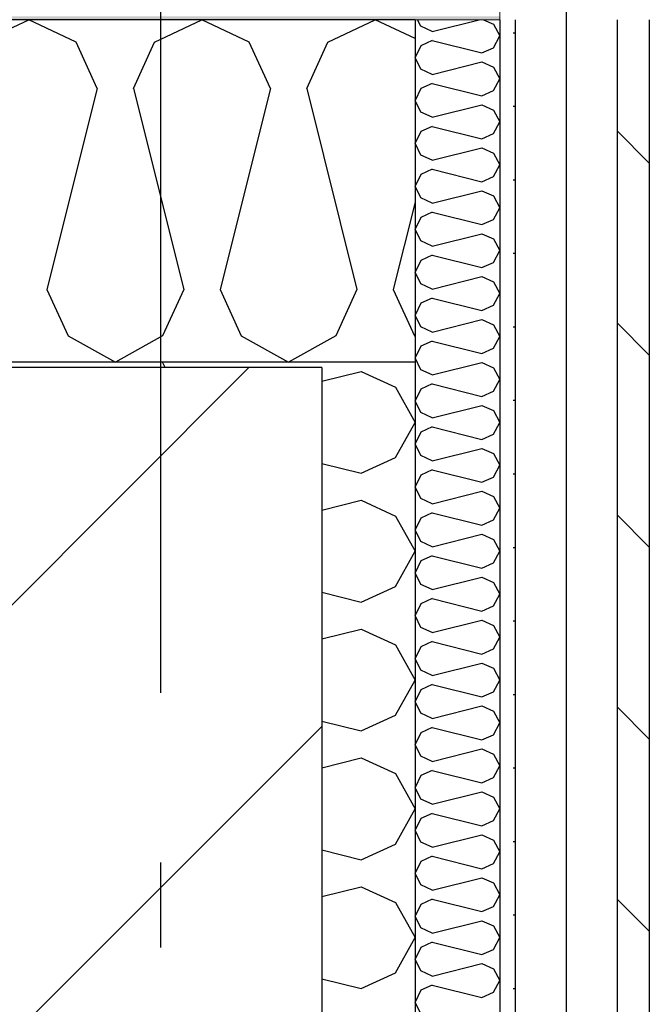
# Model space of a CAD drawing. Header units: millimetres. Extents: x -8544 to 51179, y -2070 to 13050.
# Tile 73 of 168: x 11934 to 12305, y 10166 to 10746. Entities that reach past the tile are written whole.
import ezdxf
from ezdxf.enums import TextEntityAlignment as Align

# ---------------------------------------------------------------- set-up
doc = ezdxf.new("R2010")
doc.units = ezdxf.units.MM
doc.header["$LTSCALE"] = 0.5
doc.header["$MEASUREMENT"] = 0
for name, pattern in [('Akselinje', [1500, 1000, -200, 100, -200]), ('PLINE', [0]), ('Wipeout_Contour', [2000, 0, -2000])]:
    doc.linetypes.add(name, pattern=pattern)
for name, color, linetype in [('223- Bjelker', 7, 'Continuous'), ('223- Bjelker (Skravur)', 7, 'Continuous'), ('232- Ikke-bærende yttervegger', 7, 'Continuous'), ('232- Ikke-bærende yttervegger (Skravur)', 7, 'Continuous'), ('232- Ikke-bærende yttervegger (Skravur)(Nye konstruksjoner)', 7, 'Continuous'), ('232- Ikke-bærende yttervegger(Nye konstruksjoner)', 7, 'Continuous'), ('235- Utvendig kledning og overflate (Skravur)(Nye konstruksjoner)', 7, 'Continuous'), ('235- Utvendig kledning og overflate(Nye konstruksjoner)', 7, 'Continuous'), ('261- Primærkonstruksjon (tak)', 7, 'Continuous'), ('261- Primærkonstruksjon (tak) (Skravur)', 7, 'Continuous'), ('262- Taktekking (Skravur)(Nye konstruksjoner)', 7, 'Continuous'), ('82-- Modullinjer', 7, 'Continuous')]:
    doc.layers.add(name, color=color, linetype=linetype)
doc.layers.add('262- Taktekking(Nye konstruksjoner)', color=7, linetype='Continuous', lineweight=0)
doc.styles.add('GENERATED_STYLE_1', font='arial.ttf')
pattern_1 = [(0, (0, 0), (0, 43.30127), [0, -25]), (0, (12.5, 21.65), (0, 43.30127), [0, -25])]

# ---------------------------------------------------------------- blocks, each defined once
blk = doc.blocks.new('*X3')
at = {"layer": '261- Primærkonstruksjon (tak) (Skravur)', "linetype": 'PLINE'}
for p, q in [((11911.4, 10733.26), (11939.26, 10746.45)), ((11967.13, 10733.26), (11939.26, 10746.45)), ((12013.44, 10733.26), (12041.31, 10746.45)), ((12069.17, 10733.26), (12041.31, 10746.45)), ((12115.48, 10733.26), (12143.35, 10746.45)), ((12166.93, 10735.29), (12143.35, 10746.45)), ((11979.57, 10705.94), (11967.13, 10733.26)), ((12001, 10705.94), (12013.44, 10733.26)), ((12081.61, 10705.94), (12069.17, 10733.26)), ((12103.05, 10705.94), (12115.48, 10733.26)), ((11979.57, 10705.94), (11949.98, 10587.6)), ((12001, 10705.94), (12030.59, 10587.6)), ((12081.61, 10705.94), (12052.03, 10587.6)), ((12103.05, 10705.94), (12132.63, 10587.6)), ((12166.93, 10639.03), (12154.07, 10587.6)), ((11949.98, 10587.6), (11962.42, 10560.28)), ((12030.59, 10587.6), (12018.15, 10560.28)), ((12052.03, 10587.6), (12064.46, 10560.28)), ((12132.63, 10587.6), (12120.2, 10560.28)), ((12154.07, 10587.6), (12166.51, 10560.28)), ((11962.42, 10560.28), (11990.28, 10544.72)), ((12018.15, 10560.28), (11990.28, 10544.72)), ((12064.46, 10560.28), (12092.33, 10544.72)), ((12120.2, 10560.28), (12092.33, 10544.72)), ((12166.51, 10560.28), (12166.93, 10560.04))]:
    blk.add_line(p, q, dxfattribs=at)
blk = doc.blocks.new('*X8')
at = {"layer": '232- Ikke-bærende yttervegger (Skravur)', "linetype": 'PLINE'}
for p, q in [((12019.54, 10541.65), (12018.09, 10544.72)), ((12111.93, 10533.43), (12135.04, 10539.21)), ((12135.04, 10539.21), (12155.36, 10529.96)), ((12155.36, 10529.96), (12166.93, 10509.24)), ((12155.36, 10488.52), (12166.93, 10509.24)), ((12135.04, 10479.27), (12155.36, 10488.52)), ((12111.93, 10485.05), (12135.04, 10479.27)), ((12111.93, 10457.55), (12135.04, 10463.33)), ((12135.04, 10463.33), (12155.36, 10454.08)), ((12155.36, 10454.08), (12166.93, 10433.36)), ((12155.36, 10412.64), (12166.93, 10433.36)), ((12135.04, 10403.39), (12155.36, 10412.64)), ((12111.93, 10409.17), (12135.04, 10403.39)), ((12111.93, 10381.67), (12135.04, 10387.45)), ((12135.04, 10387.45), (12155.36, 10378.2)), ((12155.36, 10378.2), (12166.93, 10357.48)), ((12155.36, 10336.76), (12166.93, 10357.48)), ((12135.04, 10327.51), (12155.36, 10336.76)), ((12111.93, 10333.29), (12135.04, 10327.51)), ((12111.93, 10305.79), (12135.04, 10311.57)), ((12135.04, 10311.57), (12155.36, 10302.32)), ((12155.36, 10302.32), (12166.93, 10281.6)), ((12155.36, 10260.88), (12166.93, 10281.6)), ((12135.04, 10251.63), (12155.36, 10260.88)), ((12111.93, 10257.41), (12135.04, 10251.63)), ((12111.93, 10229.91), (12135.04, 10235.69)), ((12135.04, 10235.69), (12155.36, 10226.44)), ((12155.36, 10226.44), (12166.93, 10205.72)), ((12155.36, 10185), (12166.93, 10205.72)), ((12135.04, 10175.75), (12155.36, 10185)), ((12111.93, 10181.53), (12135.04, 10175.75))]:
    blk.add_line(p, q, dxfattribs=at)
blk = doc.blocks.new('*X80')
at = {"layer": '232- Ikke-bærende yttervegger (Skravur)(Nye konstruksjoner)', "linetype": 'PLINE'}
for p, q in [((12170.2, 10742.61), (12168.38, 10746.45)), ((12176.97, 10739.53), (12170.2, 10742.61)), ((12176.97, 10739.53), (12204.64, 10746.45)), ((12207.21, 10746.45), (12213.07, 10743.78)), ((12213.07, 10743.78), (12216.93, 10736.88)), ((12213.07, 10729.97), (12216.93, 10736.88)), ((12170.2, 10731.14), (12166.93, 10724.23)), ((12176.97, 10734.22), (12170.2, 10731.14)), ((12176.97, 10734.22), (12206.3, 10726.89)), ((12206.3, 10726.89), (12213.07, 10729.97)), ((12170.2, 10717.32), (12166.93, 10724.23)), ((12176.97, 10714.24), (12206.3, 10721.57)), ((12206.3, 10721.57), (12213.07, 10718.49)), ((12213.07, 10718.49), (12216.93, 10711.58)), ((12176.97, 10714.24), (12170.2, 10717.32)), ((12176.97, 10708.93), (12170.2, 10705.84)), ((12176.97, 10708.93), (12206.3, 10701.59)), ((12213.07, 10704.68), (12216.93, 10711.58)), ((12170.2, 10705.84), (12166.93, 10698.94)), ((12206.3, 10701.59), (12213.07, 10704.68)), ((12170.2, 10692.03), (12166.93, 10698.94)), ((12176.97, 10688.95), (12206.3, 10696.28)), ((12206.3, 10696.28), (12213.07, 10693.2)), ((12176.97, 10688.95), (12170.2, 10692.03)), ((12213.07, 10693.2), (12216.93, 10686.29)), ((12176.97, 10683.63), (12170.2, 10680.55)), ((12176.97, 10683.63), (12206.3, 10676.3)), ((12213.07, 10679.38), (12216.93, 10686.29)), ((12170.2, 10680.55), (12166.93, 10673.64)), ((12206.3, 10676.3), (12213.07, 10679.38)), ((12170.2, 10666.74), (12166.93, 10673.64)), ((12176.97, 10663.65), (12170.2, 10666.74)), ((12176.97, 10663.65), (12206.3, 10670.99)), ((12206.3, 10670.99), (12213.07, 10667.9)), ((12213.07, 10667.9), (12216.93, 10661)), ((12213.07, 10654.09), (12216.93, 10661)), ((12170.2, 10655.26), (12166.93, 10648.35)), ((12176.97, 10658.34), (12170.2, 10655.26)), ((12176.97, 10658.34), (12206.3, 10651.01)), ((12206.3, 10651.01), (12213.07, 10654.09)), ((12170.2, 10641.44), (12166.93, 10648.35)), ((12176.97, 10638.36), (12206.3, 10645.69)), ((12206.3, 10645.69), (12213.07, 10642.61)), ((12176.97, 10638.36), (12170.2, 10641.44)), ((12213.07, 10642.61), (12216.93, 10635.7)), ((12176.97, 10633.05), (12170.2, 10629.96)), ((12176.97, 10633.05), (12206.3, 10625.71)), ((12213.07, 10628.8), (12216.93, 10635.7)), ((12170.2, 10629.96), (12166.93, 10623.06)), ((12206.3, 10625.71), (12213.07, 10628.8)), ((12170.2, 10616.15), (12166.93, 10623.06)), ((12176.97, 10613.07), (12206.3, 10620.4)), ((12206.3, 10620.4), (12213.07, 10617.32)), ((12176.97, 10613.07), (12170.2, 10616.15)), ((12213.07, 10617.32), (12216.93, 10610.41)), ((12213.07, 10603.5), (12216.93, 10610.41)), ((12170.2, 10604.67), (12166.93, 10597.76)), ((12176.97, 10607.75), (12170.2, 10604.67)), ((12176.97, 10607.75), (12206.3, 10600.42)), ((12206.3, 10600.42), (12213.07, 10603.5)), ((12170.2, 10590.86), (12166.93, 10597.76)), ((12176.97, 10587.77), (12170.2, 10590.86)), ((12176.97, 10587.77), (12206.3, 10595.11)), ((12206.3, 10595.11), (12213.07, 10592.02)), ((12213.07, 10592.02), (12216.93, 10585.12)), ((12213.07, 10578.21), (12216.93, 10585.12)), ((12170.2, 10579.38), (12166.93, 10572.47)), ((12176.97, 10582.46), (12170.2, 10579.38)), ((12176.97, 10582.46), (12206.3, 10575.13)), ((12206.3, 10575.13), (12213.07, 10578.21)), ((12170.2, 10565.56), (12166.93, 10572.47)), ((12176.97, 10562.48), (12206.3, 10569.81)), ((12206.3, 10569.81), (12213.07, 10566.73)), ((12176.97, 10562.48), (12170.2, 10565.56)), ((12213.07, 10566.73), (12216.93, 10559.82)), ((12176.97, 10557.17), (12170.2, 10554.09)), ((12176.97, 10557.17), (12206.3, 10549.84)), ((12213.07, 10552.92), (12216.93, 10559.82)), ((12170.2, 10554.09), (12166.93, 10547.18)), ((12206.3, 10549.84), (12213.07, 10552.92)), ((12170.2, 10540.27), (12166.93, 10547.18)), ((12176.97, 10537.19), (12206.3, 10544.52)), ((12206.3, 10544.52), (12213.07, 10541.44)), ((12176.97, 10537.19), (12170.2, 10540.27)), ((12213.07, 10541.44), (12216.93, 10534.53)), ((12213.07, 10527.62), (12216.93, 10534.53)), ((12170.2, 10528.79), (12166.93, 10521.89)), ((12176.97, 10531.87), (12170.2, 10528.79)), ((12176.97, 10531.87), (12206.3, 10524.54)), ((12206.3, 10524.54), (12213.07, 10527.62)), ((12170.2, 10514.98), (12166.93, 10521.89)), ((12176.97, 10511.9), (12206.3, 10519.23)), ((12206.3, 10519.23), (12213.07, 10516.15)), ((12213.07, 10516.15), (12216.93, 10509.24)), ((12176.97, 10511.9), (12170.2, 10514.98)), ((12176.97, 10506.58), (12170.2, 10503.5)), ((12176.97, 10506.58), (12206.3, 10499.25)), ((12213.07, 10502.33), (12216.93, 10509.24)), ((12170.2, 10503.5), (12166.93, 10496.59)), ((12206.3, 10499.25), (12213.07, 10502.33)), ((12170.2, 10489.68), (12166.93, 10496.59)), ((12176.97, 10486.6), (12206.3, 10493.94)), ((12206.3, 10493.94), (12213.07, 10490.85)), ((12176.97, 10486.6), (12170.2, 10489.68)), ((12213.07, 10490.85), (12216.93, 10483.95)), ((12176.97, 10481.29), (12170.2, 10478.21)), ((12176.97, 10481.29), (12206.3, 10473.96)), ((12213.07, 10477.04), (12216.93, 10483.95)), ((12170.2, 10478.21), (12166.93, 10471.3)), ((12206.3, 10473.96), (12213.07, 10477.04)), ((12170.2, 10464.39), (12166.93, 10471.3)), ((12176.97, 10461.31), (12170.2, 10464.39)), ((12176.97, 10461.31), (12206.3, 10468.64)), ((12206.3, 10468.64), (12213.07, 10465.56)), ((12213.07, 10465.56), (12216.93, 10458.65)), ((12213.07, 10451.75), (12216.93, 10458.65)), ((12170.2, 10452.91), (12166.93, 10446.01)), ((12176.97, 10456), (12170.2, 10452.91)), ((12176.97, 10456), (12206.3, 10448.66)), ((12206.3, 10448.66), (12213.07, 10451.75)), ((12170.2, 10439.1), (12166.93, 10446.01)), ((12176.97, 10436.02), (12206.3, 10443.35)), ((12206.3, 10443.35), (12213.07, 10440.27)), ((12213.07, 10440.27), (12216.93, 10433.36)), ((12176.97, 10436.02), (12170.2, 10439.1)), ((12176.97, 10430.7), (12170.2, 10427.62)), ((12176.97, 10430.7), (12206.3, 10423.37)), ((12213.07, 10426.45), (12216.93, 10433.36)), ((12170.2, 10427.62), (12166.93, 10420.71)), ((12206.3, 10423.37), (12213.07, 10426.45)), ((12170.2, 10413.81), (12166.93, 10420.71)), ((12176.97, 10410.72), (12206.3, 10418.06)), ((12206.3, 10418.06), (12213.07, 10414.97)), ((12176.97, 10410.72), (12170.2, 10413.81)), ((12213.07, 10414.97), (12216.93, 10408.07)), ((12176.97, 10405.41), (12170.2, 10402.33)), ((12176.97, 10405.41), (12206.3, 10398.08)), ((12213.07, 10401.16), (12216.93, 10408.07)), ((12170.2, 10402.33), (12166.93, 10395.42)), ((12206.3, 10398.08), (12213.07, 10401.16)), ((12170.2, 10388.51), (12166.93, 10395.42)), ((12176.97, 10385.43), (12170.2, 10388.51)), ((12176.97, 10385.43), (12206.3, 10392.76)), ((12206.3, 10392.76), (12213.07, 10389.68)), ((12213.07, 10389.68), (12216.93, 10382.77)), ((12213.07, 10375.87), (12216.93, 10382.77)), ((12170.2, 10377.03), (12166.93, 10370.13)), ((12176.97, 10380.12), (12170.2, 10377.03)), ((12176.97, 10380.12), (12206.3, 10372.78)), ((12206.3, 10372.78), (12213.07, 10375.87)), ((12170.2, 10363.22), (12166.93, 10370.13)), ((12176.97, 10360.14), (12206.3, 10367.47)), ((12206.3, 10367.47), (12213.07, 10364.39)), ((12176.97, 10360.14), (12170.2, 10363.22)), ((12213.07, 10364.39), (12216.93, 10357.48)), ((12176.97, 10354.82), (12170.2, 10351.74)), ((12176.97, 10354.82), (12206.3, 10347.49)), ((12213.07, 10350.57), (12216.93, 10357.48)), ((12170.2, 10351.74), (12166.93, 10344.83)), ((12206.3, 10347.49), (12213.07, 10350.57)), ((12170.2, 10337.93), (12166.93, 10344.83)), ((12176.97, 10334.84), (12206.3, 10342.18)), ((12206.3, 10342.18), (12213.07, 10339.09)), ((12176.97, 10334.84), (12170.2, 10337.93)), ((12213.07, 10339.09), (12216.93, 10332.19)), ((12213.07, 10325.28), (12216.93, 10332.19)), ((12170.2, 10326.45), (12166.93, 10319.54)), ((12176.97, 10329.53), (12170.2, 10326.45)), ((12176.97, 10329.53), (12206.3, 10322.2)), ((12206.3, 10322.2), (12213.07, 10325.28)), ((12170.2, 10312.63), (12166.93, 10319.54)), ((12176.97, 10309.55), (12170.2, 10312.63)), ((12176.97, 10309.55), (12206.3, 10316.88)), ((12206.3, 10316.88), (12213.07, 10313.8)), ((12213.07, 10313.8), (12216.93, 10306.89)), ((12213.07, 10299.99), (12216.93, 10306.89)), ((12170.2, 10301.16), (12166.93, 10294.25)), ((12176.97, 10304.24), (12170.2, 10301.16)), ((12176.97, 10304.24), (12206.3, 10296.91)), ((12206.3, 10296.91), (12213.07, 10299.99)), ((12170.2, 10287.34), (12166.93, 10294.25)), ((12176.97, 10284.26), (12206.3, 10291.59)), ((12206.3, 10291.59), (12213.07, 10288.51)), ((12176.97, 10284.26), (12170.2, 10287.34)), ((12213.07, 10288.51), (12216.93, 10281.6)), ((12176.97, 10278.94), (12170.2, 10275.86)), ((12176.97, 10278.94), (12206.3, 10271.61)), ((12213.07, 10274.69), (12216.93, 10281.6)), ((12170.2, 10275.86), (12166.93, 10268.96)), ((12206.3, 10271.61), (12213.07, 10274.69)), ((12170.2, 10262.05), (12166.93, 10268.96)), ((12176.97, 10258.97), (12206.3, 10266.3)), ((12206.3, 10266.3), (12213.07, 10263.22)), ((12176.97, 10258.97), (12170.2, 10262.05)), ((12213.07, 10263.22), (12216.93, 10256.31)), ((12213.07, 10249.4), (12216.93, 10256.31)), ((12170.2, 10250.57), (12166.93, 10243.66)), ((12176.97, 10253.65), (12170.2, 10250.57)), ((12176.97, 10253.65), (12206.3, 10246.32)), ((12206.3, 10246.32), (12213.07, 10249.4)), ((12170.2, 10236.75), (12166.93, 10243.66)), ((12176.97, 10233.67), (12206.3, 10241.01)), ((12206.3, 10241.01), (12213.07, 10237.92)), ((12213.07, 10237.92), (12216.93, 10231.02)), ((12176.97, 10233.67), (12170.2, 10236.75)), ((12176.97, 10228.36), (12170.2, 10225.28)), ((12176.97, 10228.36), (12206.3, 10221.03)), ((12213.07, 10224.11), (12216.93, 10231.02)), ((12170.2, 10225.28), (12166.93, 10218.37)), ((12206.3, 10221.03), (12213.07, 10224.11)), ((12170.2, 10211.46), (12166.93, 10218.37)), ((12176.97, 10208.38), (12206.3, 10215.71)), ((12206.3, 10215.71), (12213.07, 10212.63)), ((12176.97, 10208.38), (12170.2, 10211.46)), ((12213.07, 10212.63), (12216.93, 10205.72)), ((12176.97, 10203.07), (12170.2, 10199.98)), ((12176.97, 10203.07), (12206.3, 10195.73)), ((12213.07, 10198.82), (12216.93, 10205.72)), ((12170.2, 10199.98), (12166.93, 10193.08)), ((12206.3, 10195.73), (12213.07, 10198.82)), ((12170.2, 10186.17), (12166.93, 10193.08)), ((12176.97, 10183.09), (12170.2, 10186.17)), ((12176.97, 10183.09), (12206.3, 10190.42)), ((12206.3, 10190.42), (12213.07, 10187.34)), ((12213.07, 10187.34), (12216.93, 10180.43)), ((12213.07, 10173.52), (12216.93, 10180.43)), ((12170.2, 10174.69), (12166.93, 10167.78)), ((12176.97, 10177.77), (12170.2, 10174.69)), ((12176.97, 10177.77), (12206.3, 10170.44)), ((12206.3, 10170.44), (12213.07, 10173.52)), ((12170.2, 10160.88), (12166.93, 10167.78))]:
    blk.add_line(p, q, dxfattribs=at)
blk = doc.blocks.new('Standard grid marker[6]', base_point=(12016.93, 12550))
at = {"layer": '82-- Modullinjer', "linetype": 'Akselinje'}
blk.add_line((12016.93, 12350), (12016.93, 1550), dxfattribs=at)
at = {"layer": '82-- Modullinjer', "style": 'GENERATED_STYLE_1'}
for tag, p in [('AC_MarkerText_1_0', (12016.93, 12887.5)), ('AC_MarkerText_1_1', (12016.93, 1187.5))]:
    blk.add_attdef(tag, text='', height=175, rotation=360, dxfattribs=at).set_placement(p, align=Align.TOP_CENTER)

msp = doc.modelspace()

# ---------------------------------------------------------------- hatches: boundary and pattern name
at = {"layer": '223- Bjelker (Skravur)', "linetype": 'Continuous'}
h = msp.add_hatch(dxfattribs=at)
h.set_pattern_fill('Skrålinjer_3', color=256, style=0, pattern_type=2)
h.set_pattern_definition([(45, (0, 0), (-127.2792, 127.2792), [])])
h.paths.add_polyline_path([(11921.93, 10541.65), (11921.93, 10158.39), (12111.93, 10158.39), (12111.93, 10541.65)])
at = {"layer": '235- Utvendig kledning og overflate (Skravur)(Nye konstruksjoner)', "linetype": 'Continuous'}
h = msp.add_hatch(dxfattribs=at)
h.set_pattern_fill('Prikker_tett', color=256, style=0, pattern_type=2)
h.set_pattern_definition(pattern_1)
h.paths.add_polyline_path([(12216.93, 9339.44), (12225.93, 9339.44), (12225.93, 10746.45), (12216.93, 10746.45)])
h = msp.add_hatch(dxfattribs=at)
h.set_pattern_fill('Skrålinjer_2', color=256, style=0, pattern_type=2)
h.set_pattern_definition([(315, (0, 0), (56.56854, 56.56854), [80, 0])])
h.paths.add_polyline_path([(12285.93, 9339.44), (12304.93, 9339.44), (12304.93, 10746.45), (12285.93, 10746.45)])
at = {"layer": '262- Taktekking (Skravur)(Nye konstruksjoner)', "linetype": 'Continuous'}
h = msp.add_hatch(dxfattribs=at)
h.set_pattern_fill('Prikker_tett', color=256, style=0, pattern_type=2)
h.set_pattern_definition(pattern_1)
h.paths.add_polyline_path([(-2583.07, 10746.45), (12216.93, 10746.45), (12216.93, 10748.47), (-2583.07, 10748.47)])

# ---------------------------------------------------------------- linework, layer by layer
at = {"layer": '223- Bjelker', "linetype": 'PLINE'}
for p, q in [((12016.93, 10541.65), (11921.93, 10541.65)), ((12111.93, 10541.65), (12016.93, 10541.65))]:
    msp.add_line(p, q, dxfattribs=at)
at = {"layer": '232- Ikke-bærende yttervegger', "linetype": 'PLINE'}
for p, q in [((12016.93, 10544.72), (12016.93, 10541.65)), ((12111.93, 10541.65), (12111.93, 10158.39))]:
    msp.add_line(p, q, dxfattribs=at)
at = {"layer": '232- Ikke-bærende yttervegger', "linetype": 'PLINE', "flags": 128}
msp.add_lwpolyline([(12166.93, 10544.72), (12166.93, 9816.33), (12166.93, 9614.61), (12166.93, 9339.44), (12166.93, 8960)], dxfattribs=at)
at = {"layer": '232- Ikke-bærende yttervegger(Nye konstruksjoner)', "linetype": 'PLINE', "flags": 128}
msp.add_lwpolyline([(12216.93, 10746.45), (12216.93, 9937.37), (12216.93, 9935.35), (12216.93, 9917.19), (12216.93, 9866.76), (12216.93, 9816.33), (12216.93, 9814.31), (12216.93, 9614.61), (12216.93, 9612.59), (12216.93, 9564.17), (12216.93, 9551.57), (12216.93, 9339.44), (12216.93, 8960)], dxfattribs=at)
at = {"layer": '235- Utvendig kledning og overflate(Nye konstruksjoner)', "linetype": 'PLINE'}
for p, q in [((12285.93, 10746.45), (12285.93, 9339.44)), ((12304.93, 10746.45), (12304.93, 9339.44))]:
    msp.add_line(p, q, dxfattribs=at)
at = {"layer": '261- Primærkonstruksjon (tak)', "linetype": 'PLINE'}
for p, q in [((12166.93, 10746.45), (-2533.07, 10746.45)), ((12166.93, 10746.45), (12166.93, 10544.72)), ((12016.93, 10544.72), (11921.93, 10544.72)), ((12166.93, 10544.72), (12016.93, 10544.72))]:
    msp.add_line(p, q, dxfattribs=at)
at = {"layer": '262- Taktekking(Nye konstruksjoner)', "linetype": 'PLINE'}
msp.add_line((12216.93, 10746.45), (12166.93, 10746.45), dxfattribs=at)
at = {"layer": '262- Taktekking(Nye konstruksjoner)', "linetype": 'PLINE', "flags": 128}
msp.add_lwpolyline([(12216.93, 10849.33), (12216.93, 10798.9), (12216.93, 10748.47), (12216.93, 10746.45)], dxfattribs=at)

# ---------------------------------------------------------------- block references
at = {"layer": '232- Ikke-bærende yttervegger'}
msp.add_blockref('*X8', (0, 0), dxfattribs=at)
at = {"layer": '232- Ikke-bærende yttervegger(Nye konstruksjoner)'}
msp.add_blockref('*X80', (0, 0), dxfattribs=at)
at = {"layer": '261- Primærkonstruksjon (tak)'}
msp.add_blockref('*X3', (0, 0), dxfattribs=at)

# ---------------------------------------------------------------- next in the draw order: wipeouts: each hides what was drawn before it
at = {"linetype": 'Wipeout_Contour', "ltscale": 63371.516159}
msp.add_wipeout([(12225.93, 9339.44), (12255.93, 9339.44), (12255.93, 10746.45), (12225.93, 10746.45)], dxfattribs=at).dxf.layer = '235- Utvendig kledning og overflate (Skravur)(Nye konstruksjoner)'

# ---------------------------------------------------------------- next in the draw order: linework, layer by layer
at = {"layer": '235- Utvendig kledning og overflate(Nye konstruksjoner)', "linetype": 'PLINE'}
for p, q in [((12255.93, 10798.9), (12255.93, 10746.45)), ((12225.93, 10746.45), (12225.93, 9339.44)), ((12255.93, 10746.45), (12255.93, 9339.44))]:
    msp.add_line(p, q, dxfattribs=at)

# ---------------------------------------------------------------- next in the draw order: block references
at = {"layer": '82-- Modullinjer', "linetype": 'PLINE'}
msp.add_blockref('Standard grid marker[6]', (12016.93, 12550), dxfattribs=at)

doc.saveas('drawing.dxf')
